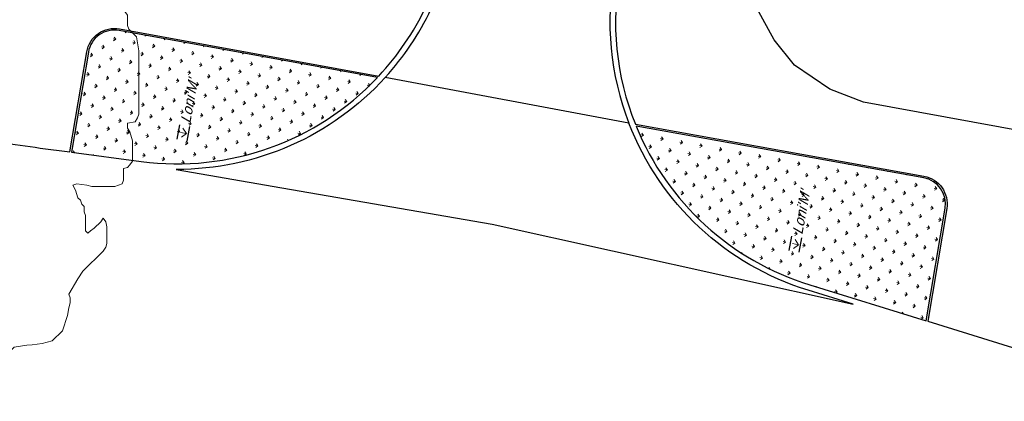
# Model space of a CAD drawing. Extents: x 131293 to 132236, y 397713 to 398701.
# Tile 52 of 63: x 131650 to 131685, y 398494 to 398507. Entities that reach past the tile are written whole.
import ezdxf
from ezdxf.enums import TextEntityAlignment as Align

# ---------------------------------------------------------------- set-up
doc = ezdxf.new("R2010")
doc.units = 0
doc.layers.add('B-boom @ 0.2', color=7, linetype='Continuous', lineweight=18)
doc.layers.add('N-GR-plantsoentekst @ 0.2', color=190, linetype='Continuous', lineweight=25)
doc.layers.add('N-GR-open arcering sierplantsoen', color=7, linetype='Continuous', lineweight=5, true_color=0x54ab6a)
doc.layers.add('X-AL-contourlijnen', color=30, linetype='Continuous', plot=False)
doc.styles.add('CS Annotative', font='arial.ttf')

# ---------------------------------------------------------------- blocks, each defined once
blk = doc.blocks.new('*U160')
blk.add_lwpolyline([(-47.9855272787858, 16.48836561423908), (-48.8851074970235, 16.49003663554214), (-50.23824482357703, 16.94387694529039), (-51.14089528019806, 16.94555366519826), (-51.59041066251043, 16.26786335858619), (-51.81886308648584, 15.59283266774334), (-52.27186503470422, 14.69102057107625), (-52.49724721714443, 14.01598417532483), (-52.94941080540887, 13.56549730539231), (-53.17520931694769, 12.66633342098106), (-53.40366744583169, 11.98823248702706), (-53.5171968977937, 11.1993890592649), (-53.6307263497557, 10.41054563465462), (-53.85806283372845, 9.509849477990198), (-54.08539931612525, 8.609153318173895), (-54.31287454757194, 6.807338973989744), (-54.54021388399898, 5.905107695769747), (-54.76755322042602, 5.002876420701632), (-54.77006259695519, 3.651970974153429), (-54.99977541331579, 2.298417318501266), (-55.225157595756, 1.623380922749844), (-55.45570306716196, -0.1784277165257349), (-55.45905650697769, -1.983728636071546), (-54.9004115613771, -5.365111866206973), (-54.34176661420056, -8.746495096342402), (-53.89602670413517, -10.10130344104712), (-53.78410170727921, -11.0026297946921), (-53.67217671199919, -11.90395614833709), (-53.22336656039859, -13.2587701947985), (-53.00174844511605, -14.61009196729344), (-52.55167790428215, -15.28638305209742), (-52.10202939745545, -16.18987186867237), (-51.87915659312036, -16.86574092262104), (-50.97650613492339, -16.8674176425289), (-50.07650958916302, -16.64496116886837), (-49.6260227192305, -17.09712475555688), (-49.40007967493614, -17.77299951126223), (-49.401756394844, -18.67564996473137), (-49.6306251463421, -19.57480815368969), (-50.08278873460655, -20.02529502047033), (-50.53229841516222, -20.69991509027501), (-49.85642936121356, -20.47704228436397), (-49.18013827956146, -20.02697174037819), (-48.50426922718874, -19.80409893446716), (-47.14987150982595, -19.57941628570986), (-45.12044310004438, -19.58318605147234), (-43.99366514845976, -19.58527910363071), (-42.64275970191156, -19.58778848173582), (-41.96465877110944, -19.81624660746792), (-41.96632978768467, -20.71582682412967), (-42.19478791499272, -21.39392775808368), (-42.64694579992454, -21.84134438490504), (-41.74429534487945, -21.84302110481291), (-41.29380847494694, -22.29518469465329), (-41.52268292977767, -23.19741312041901), (-41.97177627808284, -23.64790569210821), (-41.07219606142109, -23.64957670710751), (-40.17121661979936, -24.55083364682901), (-39.9483495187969, -25.22977294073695), (-39.95002053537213, -26.1293531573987), (-41.30176434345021, -26.57816900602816), (-42.65616205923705, -26.80285166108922), (-44.45880906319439, -27.02363141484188), (-45.81320678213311, -27.24831406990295), (-46.2622944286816, -27.69573640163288), (-46.49075255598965, -28.37383732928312), (-46.49242357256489, -29.27341755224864), (-46.26774091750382, -30.62781526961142), (-44.69382383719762, -32.88430258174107), (-42.89410254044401, -34.23855576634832), (-41.54571217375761, -35.5950408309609), (-39.7412496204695, -36.04971950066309), (-38.39118253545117, -36.50355410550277), (-37.03971622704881, -37.85697463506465), (-36.59006771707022, -38.76046345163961), (-36.14432210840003, -40.11220155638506), (-35.69383523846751, -40.56436514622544), (-35.46879996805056, -40.90251068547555), (-35.2437647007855, -41.24065622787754), (-34.34279096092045, -42.14498340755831), (-32.76343309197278, -41.47246209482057), (-32.31126950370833, -41.02197522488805), (-31.29850959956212, -41.24951987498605), (-30.2857496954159, -41.47706451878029), (-28.93261236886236, -41.93090483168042), (-28.48212550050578, -42.38306841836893), (-28.25966902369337, -43.28306496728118), (-27.80959848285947, -43.95935604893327), (-27.35911161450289, -44.41151963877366), (-26.91030146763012, -45.76633368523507), (-25.56023438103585, -46.22016829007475), (-25.10974751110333, -46.67233187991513), (-24.43512744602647, -47.12184155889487), (-23.64670605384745, -47.46256874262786), (-22.85828466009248, -47.80329593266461), (-21.95688888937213, -48.48042537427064), (-20.60639977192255, -48.70706224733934), (-19.25493916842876, -50.06355301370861), (-17.90487208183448, -50.51738761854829), (-16.10208054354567, -51.87164650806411), (-14.30068823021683, -52.32631947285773), (-12.50096693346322, -53.68057265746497), (-11.82286600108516, -53.90903078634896), (-11.37544937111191, -54.36118867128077), (-9.120077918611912, -55.04083319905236), (-7.318263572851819, -55.26830842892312), (-6.417567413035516, -55.49564491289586), (-5.516871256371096, -55.72298139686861), (-4.614220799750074, -55.72465811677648), (-4.162057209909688, -55.27417124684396), (-3.936675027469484, -54.59913485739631), (-3.484095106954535, -53.92452048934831), (-0.7783756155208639, -53.47821972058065), (5.985362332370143, -53.49078371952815), (6.208235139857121, -54.16665277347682), (7.56137246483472, -54.62049308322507), (8.460952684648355, -54.62216410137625), (9.363181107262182, -54.8510385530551), (16.12691905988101, -54.86360255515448), (18.38131332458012, -54.41646342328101), (21.08870953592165, -53.06751219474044), (22.44212436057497, -51.71911612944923), (22.67183717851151, -50.36556247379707), (22.67518491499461, -48.56333179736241), (23.12734850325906, -48.11284492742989), (24.47741558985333, -48.56667953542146), (25.83097494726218, -48.79332211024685), (27.6323672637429, -49.24799507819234), (29.43417590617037, -49.47854055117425), (30.33682636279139, -49.48021727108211), (30.78898995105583, -49.02973040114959), (31.01479416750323, -48.12749627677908), (31.4673740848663, -47.45288190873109), (32.82386485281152, -46.10142130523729), (35.07651298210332, -45.7678781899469), (35.97783933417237, -45.65595319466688), (37.78355657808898, -45.4351791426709), (39.58662561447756, -44.9872016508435), (41.40311022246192, -43.18155674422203), (42.29987894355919, -40.48511430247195), (42.52959175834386, -39.13156064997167), (42.75539026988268, -38.23239675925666), (42.75706699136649, -37.32974629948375), (42.53419418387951, -36.65387724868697), (44.11425158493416, -33.95192182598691), (45.01941712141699, -32.59962285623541), (48.63364989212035, -28.99879244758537), (49.08622980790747, -28.32417808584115), (49.31161199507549, -27.64914169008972), (49.31705848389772, -24.71706282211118), (49.09460200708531, -23.81706627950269), (48.64453146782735, -23.14077519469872), (48.19195155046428, -23.81538955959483), (47.06308054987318, -24.94007446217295), (46.38678946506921, -25.39014499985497), (45.93462587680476, -25.84063186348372), (45.48413900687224, -25.3884682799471), (45.48916346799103, -22.68358714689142), (45.26629636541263, -22.00464785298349), (45.26796738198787, -21.10506763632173), (44.81748051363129, -20.65290404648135), (44.59153746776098, -19.97702929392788), (44.14105060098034, -19.52486570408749), (43.69531069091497, -18.17005735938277), (43.24565648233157, -17.26963878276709), (43.92153123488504, -17.04369573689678), (45.72333987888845, -17.27424120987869), (46.62557400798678, -17.50004542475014), (50.68443082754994, -17.50758496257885), (52.03617463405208, -17.0587691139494), (52.26462705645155, -16.38373842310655), (52.26630377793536, -15.48108796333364), (52.26839682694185, -14.35431001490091), (52.94426587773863, -14.13143720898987), (53.39642946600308, -13.68095033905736), (53.84593914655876, -13.00633026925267), (53.85264032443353, -9.398798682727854), (53.40731674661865, -7.819862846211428), (52.95724620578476, -7.143571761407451), (52.95892292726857, -6.240921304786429), (54.31024470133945, -6.019303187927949), (54.76283032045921, -5.34161858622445), (54.99128274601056, -4.666587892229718), (55.01221894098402, 6.604261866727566), (54.56549614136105, 9.082783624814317), (53.21403553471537, 10.43927439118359), (52.99116272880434, 11.11514344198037), (52.99451046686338, 12.91737411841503), (52.32073446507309, 13.82127926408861), (51.87024759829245, 14.27344285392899), (51.64472658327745, 15.17651534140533), (52.09688447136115, 15.62393197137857), (53.67415499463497, 15.17274557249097), (54.12631287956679, 15.62016219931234), (54.12966631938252, 17.42546311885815), (54.01690581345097, 17.87699935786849), (53.9041452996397, 18.32853562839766), (53.68127250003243, 19.00440465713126), (53.68294351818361, 19.90398487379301), (53.4600764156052, 20.58292416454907), (53.23454969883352, 21.48292641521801), (52.78490119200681, 22.38641523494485), (52.56245041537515, 23.2894820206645), (52.11279620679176, 24.1899005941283), (51.88992910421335, 24.86883988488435), (51.4398585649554, 25.54513096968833), (50.99021005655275, 26.44861978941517), (50.54223256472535, 28.25168882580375), (50.09216202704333, 28.92797990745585), (48.29076971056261, 29.38265287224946), (46.26175762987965, 29.61055013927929), (45.36050639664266, 28.71264094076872), (44.68156139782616, 28.4867035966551), (43.78198118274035, 28.48837461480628), (42.87975275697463, 28.71724906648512), (41.30206590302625, 28.94430797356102), (40.62703521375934, 29.17276039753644), (39.95241514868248, 29.62227007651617), (39.50192827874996, 30.07443366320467), (39.50360500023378, 30.9770841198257), (39.95743960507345, 32.32715120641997), (39.05646586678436, 33.23147838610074), (39.50862945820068, 33.68196525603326), (44.23986876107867, 33.6731767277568), (43.79412315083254, 35.02491483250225), (43.56860213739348, 35.92798732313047), (43.11811526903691, 36.38015090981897), (41.770979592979, 38.41208869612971), (41.09719788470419, 39.31292360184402), (40.64671101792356, 39.7650871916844), (39.06986822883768, 40.44654156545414), (38.61937565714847, 40.89563491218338), (35.01686852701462, 43.60721722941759), (31.4165989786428, 45.87053884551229), (30.06513267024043, 47.2239593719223), (24.66290994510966, 51.29286511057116), (22.86151192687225, 51.74446783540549), (22.41102505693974, 52.19663142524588), (21.50879663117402, 52.42550588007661), (21.05830976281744, 52.877669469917), (20.15761075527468, 53.10347083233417), (19.25691174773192, 53.32927219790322), (18.58188105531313, 53.55772461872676), (17.67964692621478, 53.78352883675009), (16.77783483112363, 54.23653078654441), (14.9760204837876, 54.46400601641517), (14.30098979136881, 54.69245844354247), (13.39917769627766, 55.1454603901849), (11.371911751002, 55.48695367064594), (10.69513492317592, 55.60181007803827), (8.666539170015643, 56.0538348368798), (7.765423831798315, 56.05550870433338), (6.864308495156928, 56.05718257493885), (6.187531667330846, 56.17203898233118), (5.510754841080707, 56.28689538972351), (4.159849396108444, 56.28940476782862), (3.484813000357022, 56.51478695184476), (2.805873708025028, 56.2919198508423), (1.905871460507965, 56.06639313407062), (1.230002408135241, 55.84352032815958), (1.227909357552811, 54.71674237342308), (1.450782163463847, 54.04087332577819), (1.901269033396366, 53.5887097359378), (2.350917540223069, 52.68522091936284), (2.573790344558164, 52.00935186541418), (1.670717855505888, 51.78383085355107), (0.9952651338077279, 51.78508554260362), (0.3198124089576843, 51.78634023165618), (-0.3560566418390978, 51.56346742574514), (-0.359826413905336, 49.53403901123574), (-0.1373699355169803, 48.63404246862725), (-0.5903718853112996, 47.73223037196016), (-1.941693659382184, 47.51061225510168), (-3.295669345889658, 47.51312733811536), (-5.09748369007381, 47.74060256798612), (-5.54797056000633, 48.1927661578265), (-6.221752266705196, 49.09360106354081), (-8.027885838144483, 48.64869951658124), (-9.379213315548, 48.42401115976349), (-12.08409444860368, 48.42903562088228), (-12.53416498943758, 49.10532669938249), (-12.98255880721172, 50.68426824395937), (-12.98088208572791, 51.5869187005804), (-13.20375489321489, 52.26278775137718), (-13.88269418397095, 52.03992065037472), (-14.66979147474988, 52.26704611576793), (-15.45688876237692, 52.4941715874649), (-17.71267654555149, 52.94968861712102), (-19.9662324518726, 52.953874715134), (-20.41839604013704, 52.50338784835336), (-20.87098166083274, 51.82570324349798), (-20.87265267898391, 50.92612302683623), (-21.77139453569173, 51.37911927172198), (-24.02411778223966, 51.83156035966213), (-26.27990556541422, 52.28707739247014), (-26.9561966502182, 51.83700684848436), (-27.40919289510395, 50.93826499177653), (-27.86177281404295, 50.26365063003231), (-28.31338124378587, 48.45918237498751), (-29.66986630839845, 47.1107920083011), (-30.34699575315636, 46.20939623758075), (-31.02370316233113, 45.53519820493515), (-32.37851721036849, 45.0863880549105), (-33.28284438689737, 44.18541432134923), (-33.95913547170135, 43.73534378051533), (-34.41129335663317, 43.28792715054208), (-34.86038670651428, 42.83743458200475), (-35.3133886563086, 41.93562248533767), (-36.21938685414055, 40.13506852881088), (-36.4447747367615, 39.45696189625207), (-36.89735465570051, 38.78234753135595), (-37.12580707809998, 38.10731684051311), (-36.90070239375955, 36.9801168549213), (-36.90405583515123, 35.17481594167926), (-37.80837730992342, 34.27691244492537), (-39.15970478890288, 34.05222408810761), (-40.28871462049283, 34.50564806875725), (-42.09052326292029, 34.73619354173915), (-42.76639801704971, 34.51025049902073), (-43.22065465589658, 32.93298567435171), (-44.12455979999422, 32.25920967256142), (-44.80042885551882, 32.03633686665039), (-45.25426916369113, 30.68319954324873), (-45.7068490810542, 30.00858517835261), (-46.15845180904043, 28.2071871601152), (-46.38816462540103, 26.85363350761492), (-46.61563985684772, 25.05181916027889), (-47.07031852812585, 23.24735660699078), (-47.30086399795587, 21.44554796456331), (-47.30337908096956, 20.09157227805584), (-47.53001595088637, 18.74108316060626), (-47.5333636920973, 16.9388524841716), (-47.9855272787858, 16.48836561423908)])
at = {"lineweight": 18}
blk.add_circle((0, 0), 1.5, dxfattribs=at)
blk = doc.blocks.new('CS Plantsoentekst')
at = {"linetype": 'Continuous', "lineweight": 18}
for p, q in [((-1.799999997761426, -0.5625000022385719), (-2.595495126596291, 0.2329951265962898)), ((-1.8, -0.5624999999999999), (-1.8, 0.5625000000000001)), ((-1.799999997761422, -0.5625000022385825), (-1.004504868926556, 0.2329951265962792))]:
    blk.add_line(p, q, dxfattribs=at)
at = {"flags": 128}
for points in [[(-3.1, 0.9), (-0.5, 0.9)], [(-3.1, -0.9), (-0.5, -0.9)]]:
    blk.add_lwpolyline(points, dxfattribs=at)
at = {"style": 'CS Annotative', "oblique": 20}
blk.add_attdef('Plantsoensoort', text='', height=1.8, dxfattribs=at).set_placement((0, 0), align=Align.MIDDLE_LEFT)

msp = doc.modelspace()

# ---------------------------------------------------------------- hatches: boundary and pattern name
at = {"layer": 'N-GR-open arcering sierplantsoen'}
h = msp.add_hatch(dxfattribs=at)
h.set_pattern_fill('CS-SIERPLANTSOEN', color=256, scale=0.1, angle=359.9726326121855)
h.set_pattern_definition([(169.6768371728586, (-234148.237217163, 603895.1942070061), (-0.4111870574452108, -0.2844735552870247), [0.09375, -0.6133567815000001]), (124.6768371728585, (-234148.237217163, 603895.1942070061), (-0.4111870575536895, -0.284473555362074), [0.09374999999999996, -0.4062499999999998]), (214.6768371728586, (-234148.237217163, 603895.1942070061), (0.2844735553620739, -0.4111870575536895), [0.09375, -0.40625])])
edge = h.paths.add_edge_path()
edge.add_line((131662.6446605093, 398505.2450986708), (131653.4551051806, 398506.920340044))
edge.add_arc((131653.2865229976, 398505.9955805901), 0.9400000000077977, 79.66852092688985, 170.4372039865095)
edge.add_line((131652.3595851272, 398506.1517413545), (131651.7598716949, 398502.591966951))
edge.add_line((131651.7598716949, 398502.591966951), (131654.2362574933, 398502.2636411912))
edge.add_arc((131655.5242959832, 398511.9786273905), 9.800000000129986, 262.4476212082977, 316.5994277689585)
h = msp.add_hatch(dxfattribs=at)
h.set_pattern_fill('CS-SIERPLANTSOEN', color=256, scale=0.1, angle=359.9726326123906)
h.set_pattern_definition([(169.6768371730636, (-234148.237217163, 603895.1942070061), (-0.4111870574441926, -0.2844735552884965), [0.09375, -0.6133567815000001]), (124.6768371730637, (-234148.237217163, 603895.1942070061), (-0.4111870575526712, -0.2844735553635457), [0.09375, -0.40625]), (214.6768371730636, (-234148.237217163, 603895.1942070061), (0.2844735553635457, -0.4111870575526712), [0.09374999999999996, -0.4062499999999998])])
edge = h.paths.add_edge_path()
edge.add_arc((131681.9212059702, 398500.754380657), 0.9399999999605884, 350.4402725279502, 439.8135292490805)
edge.add_line((131682.0874471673, 398501.6795638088), (131671.8513204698, 398503.5188384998))
edge.add_arc((131680.9177982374, 398507.2389165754), 9.799999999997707, 202.3088957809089, 252.8876079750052)
edge.add_line((131678.0341772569, 398497.8727684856), (131682.1744609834, 398496.5980706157))
edge.add_line((131682.1744609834, 398496.5980706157), (131682.8481522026, 398500.5982695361))

# ---------------------------------------------------------------- linework, layer by layer
at = {"layer": 'X-AL-contourlijnen', "flags": 128}
for points in [[(131686.2832742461, 398564.4470062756, 0.4145138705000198), (131680.4616364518, 398560.4270816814), (131680.3284565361, 398559.6974971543), (131671.0803549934, 398509.0346644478, 0.1383672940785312), (131671.5924393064, 398503.6281436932), (131662.9253354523, 398505.2537025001, 0.0732252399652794), (131664.5495747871, 398507.6723131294, 0.06626561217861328), (131665.3618075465, 398510.1832538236), (131666.1723255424, 398514.6243882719), (131668.0759277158, 398525.0549245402), (131670.2303778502, 398536.8599396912), (131670.6077810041, 398538.9278702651), (131672.7622292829, 398550.7328841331), (131673.2284373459, 398553.2874094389), (131674.4851885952, 398560.1736113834), (131674.8119411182, 398561.9640085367, 0.412646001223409), (131670.8171988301, 398567.7755735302), (131667.906, 398568.323), (131668.6009408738, 398572.116825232), (131671.4976140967, 398571.5861321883, 0.414483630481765), (131677.3175065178, 398575.6079416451)], [(131686.756160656, 398503.1269954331), (131679.9490213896, 398504.3754969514), (131678.7486632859, 398504.8361364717), (131677.49233462, 398505.6893840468), (131676.7706104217, 398506.5856371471), (131676.1621349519, 398507.6887012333), (131675.8558561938, 398508.8695121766), (131675.7709815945, 398509.8915060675, -0.01621393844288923), (131675.8188286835, 398510.2121493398), (131681.04226834, 398538.8271302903), (131683.9838850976, 398555.4966325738), (131684.2434951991, 398556.6872798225), (131684.9287555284, 398558.0005787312), (131686.1896685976, 398559.2565581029)], [(131670.0805123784, 398558.3187059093), (131661.968050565, 398513.8771203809, -0.4141019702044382), (131654.9903848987, 398509.0516930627), (131649.066709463, 398510.1306813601), (131648.6585400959, 398507.8529694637), (131647.8017412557, 398503.0717657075, -0.01466312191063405), (131650.6437082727, 398502.7399508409), (131651.7003555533, 398502.599857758), (131652.3004188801, 398506.1617090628, -0.4181485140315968), (131653.4658657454, 398506.9793672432), (131662.6935494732, 398505.2971751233, 0.07639860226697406), (131664.369069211, 398507.7584394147, 0.4941311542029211), (131664.1520853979, 398508.1827699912), (131662.80319816, 398508.4285364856), (131663.9417129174, 398514.6655336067), (131663.203904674, 398514.8002146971), (131663.7140779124, 398517.5950392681), (131664.4518861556, 398517.4603581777), (131665.4898284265, 398523.146400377), (131664.7520201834, 398523.2810814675), (131665.2371981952, 398525.9389775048), (131665.9750064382, 398525.8042964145), (131668.0006100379, 398536.9009323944)], [(131679.2775219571, 398540.5753755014), (131677.7511362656, 398532.2135487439), (131678.882442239, 398532.0070377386), (131678.1641430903, 398528.072060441), (131677.0328371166, 398528.2785714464), (131675.057514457, 398517.4573838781), (131676.1888204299, 398517.2508728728), (131675.4705212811, 398513.3158955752), (131674.3392153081, 398513.5224065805), (131673.4952138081, 398508.8988082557), (131672.806592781, 398509.0245106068), (131671.6260995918, 398509.2400003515, 0.4142135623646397), (131671.2771038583, 398508.9987494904, 0.1416041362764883), (131671.8246165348, 398503.5845976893), (131682.0980583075, 398501.7386180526, -0.4110132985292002), (131682.9073189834, 398500.5883049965), (131682.2323065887, 398496.580261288), (131685.2525119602, 398495.6504097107)]]:
    msp.add_lwpolyline(points, format="xyb", dxfattribs=at)
for points in [[(131662.6446605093, 398505.2450986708), (131653.4551051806, 398506.920340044, 0.4181485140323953), (131652.3595851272, 398506.1517413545), (131651.7598716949, 398502.591966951), (131654.2362574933, 398502.2636411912, 0.2407794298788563)], [(131671.5924393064, 398503.6281436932), (131662.9253354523, 398505.2537025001, -0.2124026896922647), (131655.4848538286, 398501.9787051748), (131659.248, 398501.326), (131666.731, 398500.028), (131679.5824386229, 398497.1868302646), (131677.9753278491, 398497.6816226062, -0.2295873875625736)], [(131682.8481522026, 398500.5982695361, 0.4110132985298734), (131682.0874471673, 398501.6795638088), (131671.8513204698, 398503.5188384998, 0.224345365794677), (131678.0341772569, 398497.8727684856), (131682.1744609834, 398496.5980706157)]]:
    msp.add_lwpolyline(points, format="xyb", close=True, dxfattribs=at)

# ---------------------------------------------------------------- block references
at = {"layer": 'B-boom @ 0.2', "xscale": 0.2, "yscale": 0.2, "zscale": 0.2}
msp.add_blockref('*U160', (131643.1568818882, 398504.8778497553), dxfattribs=at)
at = {"layer": 'N-GR-plantsoentekst @ 0.2', "xscale": 0.2, "yscale": 0.2, "zscale": 0.2, "rotation": 79.70420456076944}
for p in [(131655.8066498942, 398503.6315018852), (131677.5901765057, 398499.6744154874)]:
    msp.add_blockref('CS Plantsoentekst', p, dxfattribs=at).add_auto_attribs({'Plantsoensoort': "Loni'M'"})

doc.saveas('drawing.dxf')
